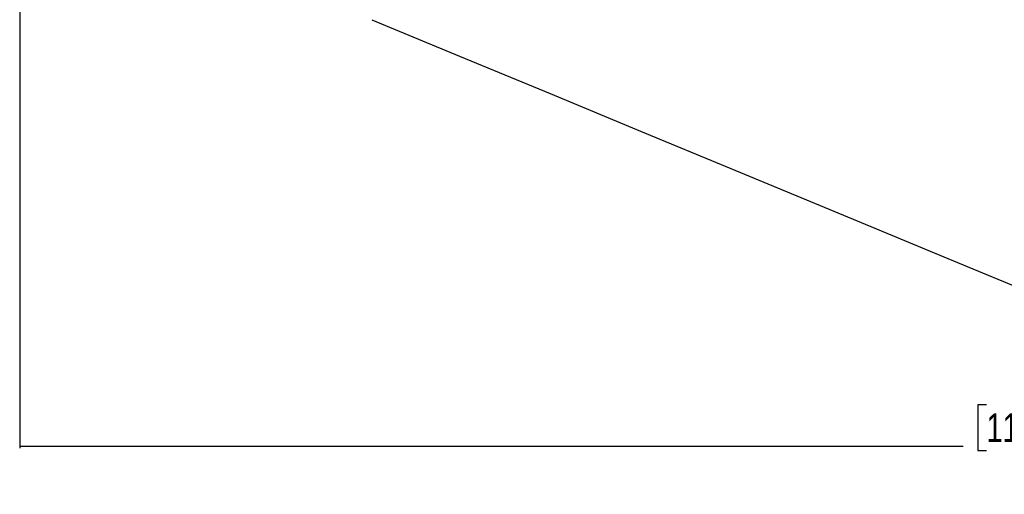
# Model space of a CAD drawing. Header units: millimetres. Extents: x 1689 to 18395, y 1041 to 15955.
# Tile 20 of 44: x 2878 to 6296, y 8328 to 9974. Entities that reach past the tile are written whole.
import ezdxf

# ---------------------------------------------------------------- set-up
doc = ezdxf.new("R2010")
doc.units = ezdxf.units.MM
doc.header["$LTSCALE"] = 2
doc.layers.add('COMPONENT_GEOMETRY', color=7, linetype='Continuous')
doc.styles.add('SLDTEXTSTYLE0', font='TXT', dxfattribs={"width": 0.75})
doc.dimstyles.new('SLDDIMSTYLE3', dxfattribs={"dimtxt": 100, "dimasz": 6.604, "dimexe": 0, "dimexo": 0.0625, "dimgap": 25, "dimtad": 0, "dimtih": 1, "dimtoh": 1, "dimdec": 0, "dimrnd": 1e-09, "dimzin": 12, "dimdsep": 46, "dimtxsty": 'SLDTEXTSTYLE0', "dimsah": 1, "dimcen": 0.09, "dimadec": 0, "dimazin": 3, "dimtfac": 1, "dimtdec": 3, "dimtofl": 0, "dimtmove": 0, "dimatfit": 3, "dimfxl": 1, "dimfrac": 2, "dimtolj": 1, "dimtzin": 12, "dimarcsym": 0})

# ---------------------------------------------------------------- blocks, each defined once
blk = doc.blocks.new('_D_4')
at = {"layer": 'COMPONENT_GEOMETRY', "color": 7}
for p, q in [((10064.2, 12394.7), (10064.2, 8487.9)), ((2878.4, 12222.9), (2878.4, 8487.9)), ((6234.3, 8638.2), (6203.8, 8638.2)), ((6203.8, 8638.2), (6203.8, 8479.5)), ((6708.3, 8638.2), (6738.8, 8638.2)), ((6738.8, 8638.2), (6738.8, 8479.5)), ((2878.4, 8494.2), (6153.6, 8494.2)), ((6203.8, 8479.5), (6234.3, 8479.5)), ((6738.8, 8479.5), (6708.3, 8479.5)), ((10064.2, 8494.2), (6789, 8494.2))]:
    blk.add_line(p, q, dxfattribs=at)
for points in [[(2878.4, 8494.2), (2885, 8493.2), (2885, 8495.2)], [(10064.2, 8494.2), (10057.6, 8495.2), (10057.6, 8493.2)]]:
    blk.add_solid(points, dxfattribs=at)
at = {"layer": 'COMPONENT_GEOMETRY', "color": 7, "char_height": 100, "attachment_point": 1, "style": 'SLDTEXTSTYLE0'}
for s, insert in [('11\'9.45"', (6234.3, 8608.4)), ('3593', (6323.5, 8458.8))]:
    blk.add_mtext(s, dxfattribs=dict(at, insert=insert))

msp = doc.modelspace()

# ---------------------------------------------------------------- linework, layer by layer
at = {"color": 7, "linetype": 'Continuous', "lineweight": 25, "flags": 128}
msp.add_lwpolyline([(4100.46, 9973.93), (4405.05, 9847.77), (4719.13, 9717.67), (5033.2, 9587.58), (5347.28, 9457.48), (5785.46, 9275.98), (6099.54, 9145.89), (6413.61, 9015.79), (6553.74, 8957.75)], dxfattribs=at)

# ---------------------------------------------------------------- dimensions: what is measured, and where the dimension line sits
at = {"layer": 'COMPONENT_GEOMETRY', "color": 7}
dim = msp.add_linear_dim(base=(10064.23, 8494.2), p1=(2878.37, 12225.46), p2=(10064.23, 12397.28), dimstyle='SLDDIMSTYLE3', dxfattribs=at)
dim.commit()
dim.dimension.update_dxf_attribs({"geometry": '_D_4', "text_midpoint": (6471.3, 8494.2), "dimtype": 160})

doc.saveas('drawing.dxf')
